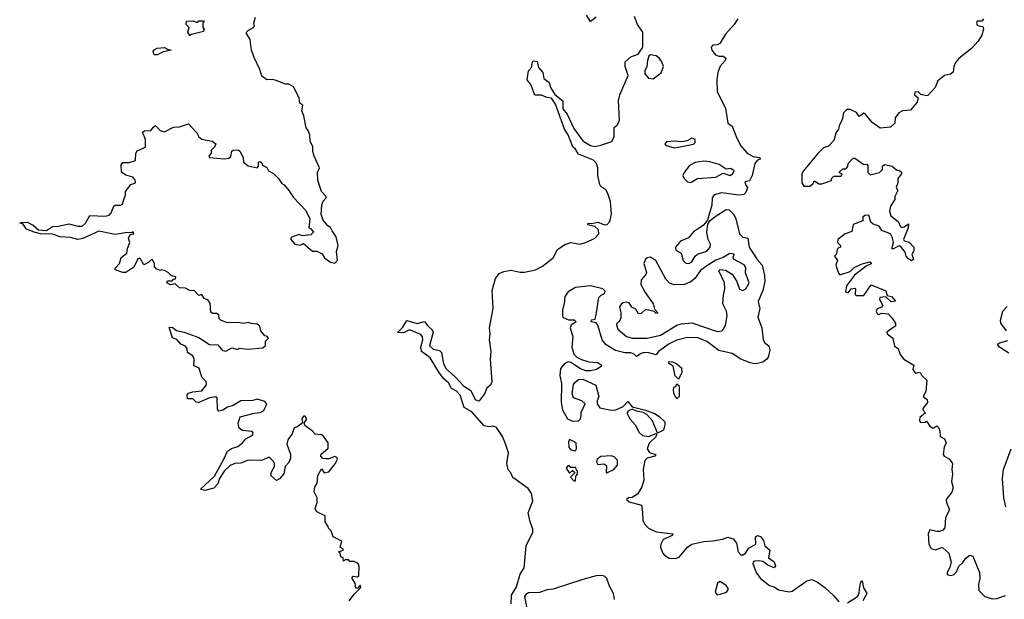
# Model space of a CAD drawing. Extents: x 2219101 to 2444320, y 201258 to 358766.
# Tile 47 of 256: x 2261685 to 2268276, y 267106 to 270988. Entities that reach past the tile are written whole.
import ezdxf

# ---------------------------------------------------------------- set-up
doc = ezdxf.new("R2010")
doc.units = 0

msp = doc.modelspace()

# ---------------------------------------------------------------- linework, layer by layer
at = {"layer": '0CON10XD'}
for points in [[(2263890, 267095), (2263927, 267143), (2263967.5, 267185), (2263965, 267200), (2263948.3, 267181.7), (2263935, 267180), (2263930, 267215), (2263910, 267245), (2263910, 267255), (2263918.3, 267261.7), (2263945, 267257.5), (2263956.1, 267263.9), (2263957, 267327), (2263950, 267345), (2263925, 267360), (2263895, 267360), (2263885, 267370), (2263865, 267370), (2263851.7, 267361.7), (2263850, 267385), (2263835, 267390), (2263830, 267415), (2263820, 267425), (2263850, 267435), (2263850, 267445), (2263830, 267455), (2263842.5, 267495), (2263783.6, 267523.6), (2263770, 267565), (2263751.7, 267581.7), (2263750, 267595), (2263730, 267625), (2263728.8, 267665), (2263686.7, 267685), (2263672.5, 267695), (2263663.6, 267713.6), (2263676.1, 267753.9), (2263676, 267785), (2263656.4, 267826.4), (2263661.2, 267858.8), (2263676, 267885), (2263680, 267935), (2263705, 267980), (2263724.1, 267954.1), (2263755, 267960), (2263797.3, 268012.7), (2263813.3, 268045), (2263806.9, 268056.9), (2263795, 268062), (2263755, 268047.5), (2263735, 268047.5), (2263715, 268050), (2263700, 268065), (2263700, 268075), (2263750.7, 268119.3), (2263750, 268155), (2263718.9, 268198.9), (2263705, 268206.9), (2263662, 268212), (2263642.5, 268235), (2263597, 268267), (2263590, 268285), (2263606.7, 268315), (2263595, 268332.5), (2263585, 268332.5), (2263574.1, 268315.9), (2263577.5, 268292.5), (2263569.3, 268280.7), (2263545, 268262.5), (2263522.5, 268255), (2263510, 268215), (2263480, 268175), (2263474, 268145), (2263498.3, 268078.3), (2263497.6, 268052.4), (2263487.1, 268022.9), (2263462.9, 267995), (2263452.4, 267947.6), (2263425, 267913.3), (2263405, 267902.5), (2263366.7, 267935), (2263370.5, 267959.5), (2263390, 267995), (2263390, 268015), (2263385, 268030), (2263355, 268057.5), (2263303, 268037), (2263215, 268037.5), (2263165, 268018.5), (2263125.5, 268015.5), (2263095, 268002.5), (2263054.7, 267965.3), (2263023.3, 267915), (2263010.9, 267879.1), (2262985, 267850.6), (2262925, 267834.7), (2262896.2, 267845), (2262988.4, 267931.6), (2263052, 268045), (2263075, 268099.5), (2263102.7, 268117.3), (2263145, 268130), (2263177.5, 268155), (2263198.3, 268181.7), (2263243.8, 268205), (2263248, 268218), (2263240.7, 268230.7), (2263175.9, 268235.9), (2263155, 268253.3), (2263147.1, 268285), (2263161.2, 268328.8), (2263255, 268353.3), (2263295, 268357.5), (2263319.3, 268370.7), (2263340, 268415), (2263325, 268430), (2263275, 268447.5), (2263245, 268437.5), (2263165, 268436.2), (2263115, 268403.3), (2263075, 268393.3), (2263045, 268374), (2263017, 268367), (2263008.8, 268378.8), (2263006.2, 268455), (2262995, 268463.3), (2262955, 268455.6), (2262885, 268424), (2262867.1, 268427.1), (2262845, 268449.2), (2262808.3, 268448.3), (2262805, 268476.2), (2262815, 268487.1), (2262845, 268496.9), (2262905, 268502.9), (2262935, 268543.3), (2262934, 268564), (2262903.3, 268593.3), (2262886, 268655), (2262850.8, 268670.8), (2262853.8, 268715), (2262845, 268737.5), (2262808.8, 268758.8), (2262805.8, 268785.8), (2262795, 268801.2), (2262763.3, 268815), (2262737.3, 268847.3), (2262707, 268857), (2262685, 268927.5), (2262705, 268928), (2262735, 268906.2), (2262785.8, 268895.8), (2262885, 268860), (2262955, 268812.5), (2263011.7, 268811.7), (2263043.6, 268773.6), (2263065, 268767.5), (2263105, 268790), (2263145, 268780), (2263155, 268787.5), (2263215, 268782.5), (2263309.3, 268790.7), (2263330, 268805), (2263330, 268835), (2263350, 268855), (2263338.3, 268868.3), (2263325, 268870), (2263300, 268905), (2263292.5, 268935), (2263275, 268950), (2263235, 268952.5), (2263215, 268960), (2263185, 268952.5), (2263145, 268960), (2263075, 268957.5), (2263030, 268975), (2263020, 268985), (2263018.3, 269008.3), (2263005, 269020), (2262975, 269020), (2262965, 269030), (2262959.3, 269089.3), (2262945, 269112.5), (2262920.7, 269120.7), (2262905, 269147.5), (2262885, 269140), (2262855, 269172.5), (2262823.6, 269173.6), (2262795, 269190), (2262755, 269193.3), (2262725, 269220), (2262695, 269213.3), (2262670, 269225), (2262675, 269240), (2262705, 269240), (2262715, 269250), (2262728.3, 269251.7), (2262730, 269265), (2262701.7, 269271.7), (2262680, 269295), (2262655, 269307.5), (2262635, 269312.5), (2262625, 269307.5), (2262599.3, 269319.3), (2262587.5, 269335), (2262587.5, 269355), (2262575, 269380), (2262565, 269380), (2262547, 269363), (2262515, 269347.5), (2262495, 269382), (2262485, 269390), (2262475, 269387.5), (2262449.5, 269330.5), (2262395.5, 269294.5), (2262375, 269294.4), (2262323, 269313), (2262324, 269325), (2262352.5, 269355), (2262363.8, 269396.2), (2262403.3, 269425), (2262406.7, 269455), (2262422.5, 269495), (2262412.5, 269525), (2262425, 269550), (2262450, 269555), (2262445, 269567.5), (2262435, 269560), (2262405, 269563.3), (2262325, 269549.2), (2262215, 269572.9), (2262107.7, 269522.3), (2262073.1, 269516.9), (2262025, 269529.7), (2261955, 269534.2), (2261905, 269552.3), (2261825.4, 269554.6), (2261782, 269565), (2261731.1, 269585), (2261705, 269620), (2261685, 269624.4), (2261695, 269630), (2261735, 269632), (2261775, 269612.9), (2261811.8, 269581.8), (2261865, 269576.2), (2261905, 269604), (2261945, 269605.4), (2262015, 269620.3), (2262075, 269604.7), (2262103.3, 269605), (2262125, 269624.4), (2262155, 269676), (2262257.3, 269672.7), (2262285, 269680), (2262297.1, 269695), (2262315, 269740), (2262325, 269746.7), (2262360, 269745), (2262372.5, 269755), (2262392.5, 269815), (2262393, 269837), (2262430, 269885), (2262460, 269895), (2262457.5, 269915), (2262443, 269933), (2262396.4, 269946.4), (2262367, 269967), (2262363.8, 270016.2), (2262375, 270032.5), (2262418.3, 270031.7), (2262460, 270045), (2262462.5, 270095), (2262470.7, 270109.3), (2262527.5, 270135), (2262526.7, 270185), (2262507.5, 270235), (2262520, 270245), (2262563.6, 270246.4), (2262580.5, 270269.5), (2262595, 270278.8), (2262625, 270246.7), (2262655, 270236.7), (2262715, 270267.5), (2262755, 270270), (2262815, 270290), (2262870.5, 270230.5), (2262883.6, 270203.6), (2262905, 270188.8), (2262972.5, 270175), (2262997, 270157), (2262990, 270135), (2262966, 270115), (2262966.2, 270093.8), (2262951.2, 270075), (2262954.4, 270064.4), (2263055, 270055.7), (2263085, 270060), (2263099.1, 270070.9), (2263105, 270106.7), (2263115, 270113.8), (2263146.7, 270116.7), (2263158, 270108), (2263180, 270065), (2263183.3, 270035), (2263215, 270008.8), (2263273.6, 269996.4), (2263283, 270007), (2263282.5, 270035), (2263295, 270037.5), (2263305, 270030), (2263310, 270015), (2263339.3, 269999.3), (2263350, 269975), (2263385, 269957.5), (2263417.5, 269925), (2263440.7, 269890.7), (2263455, 269882.5), (2263487.5, 269845), (2263517, 269797), (2263600.7, 269710.7), (2263627.5, 269655), (2263620, 269595), (2263635, 269587.5), (2263652.5, 269565), (2263633, 269547), (2263575, 269540), (2263555, 269550), (2263510, 269535), (2263500, 269525), (2263500, 269515), (2263527.5, 269485), (2263561.7, 269478.3), (2263585, 269490), (2263645, 269437.5), (2263675, 269437.5), (2263697, 269427), (2263709.3, 269419.3), (2263725, 269392.5), (2263765, 269364), (2263795, 269356.7), (2263813, 269377), (2263806.2, 269435), (2263816.7, 269475), (2263803.3, 269535), (2263776.7, 269575), (2263765, 269597.5), (2263747, 269607), (2263717.5, 269645), (2263702.5, 269685), (2263706.7, 269745), (2263716.4, 269773.6), (2263737.5, 269795), (2263737.5, 269805), (2263705, 269837.5), (2263680.7, 269910.7), (2263677.5, 269965), (2263692.5, 269995), (2263656.7, 270075), (2263647.5, 270105), (2263647, 270137), (2263630, 270175), (2263627, 270217), (2263617, 270247), (2263602.5, 270265), (2263587.5, 270345), (2263573, 270377), (2263580, 270415), (2263560, 270430), (2263556.7, 270465), (2263518.8, 270538.8), (2263486.4, 270556.4), (2263465, 270557.5), (2263401.7, 270581.7), (2263375, 270587.5), (2263340, 270585), (2263305, 270610), (2263292.5, 270655), (2263253.8, 270735), (2263236.7, 270785), (2263227.5, 270855), (2263203.3, 270895), (2263203.3, 270905), (2263214.1, 270915.9), (2263250, 270935), (2263257.5, 270945), (2263252.5, 270965), (2263263.3, 271005)], [(2262825, 270882.5), (2262810, 270905), (2262820, 270935), (2262800, 270955), (2262801.7, 270978.3), (2262845, 270980), (2262875, 270970), (2262885, 270980), (2262915, 270980), (2262920, 270975), (2262910, 270965), (2262910, 270935), (2262920, 270925), (2262915, 270910), (2262835, 270890), (2262825, 270882.5)], [(2264936.8, 268146.8), (2264917.7, 268197.7), (2264877.7, 268257.7), (2264855.9, 268265.9), (2264825, 268261.7), (2264795, 268268.2), (2264711.9, 268361.9), (2264661, 268391), (2264634.4, 268474.4), (2264609.9, 268499.9), (2264575, 268518.6), (2264556.2, 268556.2), (2264525, 268583.2), (2264495, 268621.2), (2264433, 268723), (2264374.7, 268765), (2264369.6, 268795), (2264383.8, 268845), (2264380.9, 268865), (2264370.9, 268880.9), (2264295, 268910.6), (2264255, 268891.1), (2264213.6, 268893.6), (2264250.7, 268929.3), (2264277.5, 268972.5), (2264345, 268954.3), (2264395, 268968), (2264411.8, 268941.8), (2264445, 268911.9), (2264452.7, 268895), (2264428.9, 268805), (2264452.3, 268782.3), (2264475, 268776.1), (2264495, 268771.8), (2264508.3, 268758.3), (2264522.4, 268682.4), (2264539.5, 268649.5), (2264602.1, 268595), (2264655, 268536.2), (2264704.6, 268505), (2264733.6, 268443.7), (2264755, 268434.5), (2264765, 268438.5), (2264798, 268482), (2264815, 268525.6), (2264841.9, 268548.1), (2264847.6, 268562.4), (2264837.4, 268715), (2264840.6, 268765), (2264829.2, 268845), (2264835.3, 268885), (2264831, 268925), (2264853.4, 269055), (2264848.2, 269175), (2264869.7, 269255), (2264895, 269287.6), (2264925, 269302.2), (2264975, 269311), (2265035, 269297.1), (2265063.4, 269296.6), (2265136.8, 269313.2), (2265185, 269337.3), (2265255.7, 269394.3), (2265285, 269450), (2265335, 269482.3), (2265375, 269495.9), (2265435, 269485.7), (2265475, 269495.6), (2265535, 269524.4), (2265561.5, 269555), (2265560.4, 269580.4), (2265535, 269603.3), (2265487.5, 269615), (2265490, 269625), (2265515, 269623.3), (2265555, 269632.7), (2265595, 269616.2), (2265615, 269615.4), (2265634.3, 269635.7), (2265646.8, 269685), (2265639.6, 269769.6), (2265621.5, 269825), (2265607.7, 269847.7), (2265575, 269870), (2265568, 269885), (2265554.5, 269945), (2265555.5, 269995), (2265546.9, 270025), (2265525, 270048.1), (2265425, 270087.5), (2265405, 270122), (2265387.8, 270137.8), (2265357.5, 270217.5), (2265331.2, 270255), (2265271.7, 270421.7), (2265245, 270462), (2265215, 270466.2), (2265175, 270483.3), (2265133.6, 270483.6), (2265109.4, 270549.4), (2265082, 270585), (2265090, 270645), (2265111.2, 270668.8), (2265117.5, 270705), (2265125, 270712.5), (2265148.3, 270708.3), (2265157.3, 270667.3), (2265187.5, 270635), (2265192.5, 270595), (2265228.3, 270568.3), (2265238.8, 270535), (2265267.5, 270487.5), (2265321.2, 270445), (2265321.5, 270391.5), (2265350.6, 270355), (2265395, 270258.8), (2265455, 270176.7), (2265505, 270145.7), (2265535, 270140), (2265575, 270146.9), (2265647.8, 270172.2), (2265664.6, 270205), (2265664.2, 270265.8), (2265686.2, 270283.8), (2265700.6, 270315), (2265693.8, 270445), (2265702.3, 270485), (2265759.1, 270615), (2265737.3, 270675), (2265739.1, 270705), (2265775, 270739.4), (2265825, 270757.5), (2265856.1, 270803.9), (2265856.7, 270905), (2265820, 270955), (2265799.6, 271009.6)], [(2266491.2, 270995), (2266467.5, 270955), (2266409.1, 270890.9), (2266370.8, 270829.2), (2266355, 270820.6), (2266325, 270817.5), (2266314.4, 270805), (2266318.1, 270785), (2266343.7, 270753.7), (2266365, 270744.3), (2266395, 270744.2), (2266410.8, 270730.8), (2266406.7, 270715), (2266373.1, 270676.9), (2266357.8, 270635), (2266350.7, 270585), (2266353.8, 270505), (2266409.6, 270395), (2266425.6, 270295.6), (2266454.2, 270274.2), (2266484.5, 270195), (2266513.2, 270143.2), (2266555, 270094.4), (2266595, 270072.9), (2266640, 270065), (2266642.5, 270055), (2266625, 270046.7), (2266606, 270025), (2266587.5, 269945), (2266570, 269910), (2266538.3, 269901.7), (2266545, 269880), (2266557.5, 269865), (2266545, 269830), (2266531.7, 269818.3), (2266497.9, 269812.1), (2266385, 269827.8), (2266333.3, 269815), (2266320, 269795), (2266318, 269745), (2266290, 269645), (2266260.6, 269609.4), (2266221.2, 269585), (2266195, 269568), (2266162, 269528), (2266108, 269505), (2266076, 269465), (2266076.7, 269445), (2266113.6, 269423.6), (2266125.8, 269375), (2266145, 269358), (2266165, 269356.2), (2266185, 269366.7), (2266205.9, 269404.1), (2266221.2, 269418.8), (2266285, 269437.5), (2266307.5, 269465), (2266310, 269485), (2266293.8, 269515), (2266285.6, 269565), (2266292, 269618), (2266307.3, 269642.7), (2266340, 269670), (2266415, 269716), (2266435, 269713.8), (2266465, 269684), (2266478.8, 269655), (2266503.5, 269553.5), (2266525, 269531.1), (2266560, 269525), (2266567.1, 269465), (2266622.5, 269382.5), (2266656, 269345), (2266670.8, 269275), (2266672, 269235), (2266660, 269175), (2266628.3, 269101.7), (2266638.8, 269055), (2266625.6, 268995), (2266653.3, 268925), (2266661.2, 268845), (2266672.5, 268825), (2266699.2, 268805), (2266705.6, 268775), (2266695, 268727.5), (2266686.2, 268715), (2266658.8, 268695), (2266625, 268685.4), (2266605, 268683.3), (2266575, 268690.7), (2266511.9, 268715), (2266455, 268752.7), (2266365, 268772.5), (2266285, 268832.9), (2266225, 268856.7), (2266155, 268860), (2266085, 268840.9), (2266033.6, 268816.4), (2265962, 268765), (2265945, 268743.8), (2265897.3, 268757.3), (2265865, 268758.5), (2265845, 268753.3), (2265815, 268733.3), (2265798.5, 268748.5), (2265776.9, 268756.9), (2265735, 268758.1), (2265672.5, 268772.5), (2265610.9, 268810.9), (2265584.2, 268845), (2265555, 268942.5), (2265545, 268957.5), (2265510, 268965), (2265513, 268977), (2265537, 268983), (2265546.9, 269025), (2265562.7, 269127.3), (2265576.7, 269143.3), (2265598.8, 269155), (2265605, 269170), (2265587.5, 269185), (2265505, 269205.5), (2265405, 269193.8), (2265355.7, 269165), (2265334.3, 269135), (2265330, 269085), (2265317.5, 269045), (2265317.5, 269005), (2265323.6, 268993.6), (2265358.3, 268978.3), (2265397.5, 268977.5), (2265410, 268965), (2265377, 268943), (2265370, 268925), (2265388, 268865), (2265381.9, 268795), (2265395, 268748.8), (2265415, 268728), (2265445, 268712.5), (2265495, 268697.5), (2265555, 268693.3), (2265580, 268675), (2265576.7, 268665), (2265545.7, 268644.3), (2265505, 268635.8), (2265475, 268637.5), (2265438.8, 268648.8), (2265375, 268693.3), (2265356, 268696), (2265334, 268685), (2265305, 268652.5), (2265300.8, 268605), (2265312.3, 268552.3), (2265310, 268425), (2265318.6, 268375), (2265351.2, 268315), (2265385, 268299.2), (2265425, 268301.2), (2265438.8, 268315), (2265443.8, 268335), (2265443.6, 268356.4), (2265470, 268415), (2265447.5, 268435), (2265392.5, 268455), (2265383.3, 268485), (2265392.5, 268545), (2265401.7, 268558.3), (2265425, 268577.5), (2265455, 268581.2), (2265540.7, 268540.7), (2265562, 268465), (2265550, 268435), (2265550, 268415), (2265569.3, 268389.3), (2265645, 268373.8), (2265675, 268374.5), (2265725, 268397.5), (2265755, 268430), (2265785, 268395.8), (2265875, 268373.3), (2265935, 268350), (2265965, 268330), (2266002.5, 268295), (2266002.5, 268275), (2265995, 268240), (2265955, 268220), (2265921.4, 268301.4), (2265884.2, 268344.2), (2265858, 268358), (2265815, 268366), (2265785, 268378.8), (2265760.9, 268369.1), (2265748.6, 268355), (2265768.2, 268315), (2265804.7, 268274.7), (2265832.8, 268222.8), (2265853.1, 268203.1), (2265895, 268196.7), (2265945, 268217.5), (2265950, 268215), (2265943.8, 268195), (2265898.9, 268151.1), (2265884.6, 268115), (2265900, 268090), (2265943.3, 268075), (2265937.5, 268065), (2265885, 268052.2), (2265869.1, 268035), (2265857.8, 267975), (2265862, 267905), (2265850.3, 267859.7), (2265819.5, 267810.5), (2265785, 267788), (2265760, 267785), (2265747.5, 267775), (2265765, 267760), (2265846.7, 267736.7), (2265855, 267690), (2265855.5, 267635), (2265872.9, 267605), (2265895, 267582.3), (2265945, 267557.2), (2266060, 267545), (2266049.3, 267530.7), (2265993.2, 267506.8), (2265976.1, 267475), (2265975.4, 267455), (2265988, 267418), (2266000.9, 267400.9), (2266032.8, 267382.8), (2266075, 267380.3), (2266100.6, 267389.4), (2266154.4, 267455.6), (2266184.3, 267475.7), (2266264.5, 267494.5), (2266325, 267497.8), (2266389.7, 267509.7), (2266425, 267522.7), (2266460.7, 267510.7), (2266482.9, 267482.9), (2266495, 267424), (2266512, 267405), (2266525, 267403.1), (2266544.2, 267415), (2266565, 267448), (2266612.5, 267475), (2266610, 267525), (2266625, 267532.5), (2266645, 267527.5), (2266665, 267500), (2266673.8, 267463.8), (2266706.7, 267435), (2266697.5, 267385), (2266735, 267357.5), (2266745, 267330), (2266735, 267317.5), (2266692.5, 267335), (2266658.6, 267358.6), (2266635, 267364.3), (2266605, 267361.4), (2266594.2, 267355), (2266593.1, 267345), (2266615.6, 267285), (2266645, 267245.8), (2266705, 267198.8), (2266735, 267190), (2266765, 267170.8), (2266835, 267156.9), (2266855, 267160), (2266955, 267228.9), (2266988.1, 267238.1), (2267025, 267221.8), (2267075, 267185.4), (2267135, 267130), (2267169.2, 267089.2)], [(2265545, 271004.3), (2265505, 270976.7), (2265479.4, 271019.4)], [(2268137.5, 270995), (2268125, 270977.5), (2268095, 270978.8), (2268089.2, 270965), (2268095, 270951.2), (2268105, 270946.2), (2268133.3, 270943.3), (2268136.2, 270925), (2268126.2, 270885), (2268101.2, 270845), (2268056.9, 270795), (2267971.2, 270728.8), (2267949.3, 270700.7), (2267938.6, 270675), (2267933.8, 270636.2), (2267915, 270624.2), (2267875, 270614.2), (2267830.3, 270579.7), (2267813.8, 270535), (2267765, 270480), (2267755, 270477.5), (2267718.3, 270488.3), (2267700, 270505), (2267677, 270503), (2267673.9, 270483.9), (2267700, 270465), (2267692.5, 270435), (2267647, 270383), (2267595, 270377.5), (2267570, 270365), (2267545, 270330), (2267542.5, 270295), (2267515, 270267.5), (2267445, 270262.5), (2267390.7, 270300.7), (2267345, 270357.5), (2267335, 270362.5), (2267305, 270340), (2267286, 270366), (2267245, 270387.5), (2267223, 270387), (2267200, 270365), (2267191.7, 270318.3), (2267170.7, 270279.3), (2267167, 270253), (2267150, 270235), (2267135, 270180), (2267098.3, 270141.7), (2267065, 270130), (2267027, 270093), (2266932.5, 269975), (2266920, 269955), (2266920, 269895), (2266933, 269873), (2266975, 269872.5), (2266995, 269890), (2267005, 269910), (2267035, 269890), (2267055, 269890), (2267118.3, 269911.7), (2267120, 269925), (2267135, 269940), (2267185, 269940), (2267190, 269955), (2267171.7, 269961.7), (2267171.7, 269968.3), (2267195, 269990), (2267215, 269990), (2267227.5, 270005), (2267230, 270025), (2267265, 270060), (2267275, 270060), (2267335, 270017.5), (2267355, 270020), (2267361.7, 270011.7), (2267362.5, 269965), (2267378.3, 269948.3), (2267440, 269965), (2267460, 269985), (2267461.7, 270008.3), (2267475, 270017.5), (2267525, 270007.5), (2267555, 269983.3), (2267577, 269977), (2267587, 269967), (2267587.5, 269955), (2267563.8, 269925), (2267563.3, 269895), (2267552.5, 269865), (2267562.5, 269845), (2267542.5, 269805), (2267542.5, 269785), (2267515, 269740), (2267507.5, 269705), (2267517.5, 269675), (2267566.4, 269636.4), (2267581.7, 269601.7), (2267595, 269596.7), (2267605, 269600), (2267635, 269620), (2267633.3, 269595), (2267601.2, 269515), (2267606.2, 269506.2), (2267638.3, 269498.3), (2267670, 269465), (2267669.3, 269440.7), (2267656.2, 269415), (2267667.5, 269385), (2267655, 269372.5), (2267635, 269387.5), (2267620, 269405), (2267612.3, 269432.3), (2267580.7, 269470.7), (2267565, 269471.2), (2267535, 269454), (2267523.9, 269453.9), (2267533.8, 269495), (2267528.3, 269528.3), (2267513.3, 269555), (2267456.4, 269576.4), (2267437.5, 269605), (2267398.3, 269618.3), (2267381.7, 269631.7), (2267368.3, 269678.3), (2267343, 269677), (2267330, 269665), (2267328.3, 269641.7), (2267265, 269617.5), (2267255, 269570), (2267210, 269555), (2267162.5, 269515), (2267160, 269495), (2267180, 269475), (2267180, 269465), (2267160, 269455), (2267150, 269415), (2267140, 269405), (2267160, 269375), (2267147.5, 269345), (2267165, 269290), (2267175, 269280), (2267245, 269302), (2267270.8, 269329.2), (2267325, 269353.3), (2267375, 269366.2), (2267385, 269360), (2267385, 269353.3), (2267351.7, 269338.3), (2267272.2, 269277.8), (2267218.8, 269205), (2267213.8, 269165), (2267231.7, 269158.3), (2267250, 269185), (2267275, 269190), (2267280, 269185), (2267278.3, 269148.3), (2267285, 269140), (2267335, 269140), (2267385, 269212.5), (2267483, 269173), (2267491.7, 269141.7), (2267520, 269135), (2267547, 269103), (2267518.3, 269098.3), (2267483, 269133), (2267441.7, 269128.3), (2267440, 269115), (2267462.5, 269075), (2267455, 269062.5), (2267425, 269052.5), (2267418.8, 269035), (2267425, 269017.5), (2267435, 269013.3), (2267455, 269022.5), (2267497.5, 269017.5), (2267525, 268990), (2267546.7, 268955), (2267547.5, 268935), (2267510, 268910), (2267490, 268895), (2267492.5, 268885), (2267530.8, 268855), (2267541.4, 268801.4), (2267565.6, 268785), (2267578, 268745), (2267604.5, 268714.5), (2267670, 268675), (2267664, 268645), (2267675, 268626.7), (2267685, 268621.2), (2267705, 268627.5), (2267715, 268622.5), (2267724.3, 268604.3), (2267756.7, 268575), (2267751.7, 268498.3), (2267732.5, 268465), (2267760, 268445), (2267762.5, 268425), (2267730, 268385), (2267730, 268375), (2267747.5, 268355), (2267710, 268325), (2267707.5, 268305), (2267713.6, 268293.6), (2267725, 268290), (2267747, 268293), (2267755, 268300), (2267778, 268265), (2267795, 268254), (2267805, 268253.8), (2267825, 268267.5), (2267835, 268257.5), (2267843.8, 268235), (2267846.4, 268196.4), (2267875, 268180), (2267886, 268155), (2267874, 268125), (2267867.5, 268075), (2267872.5, 268065), (2267906.6, 268046.6), (2267928.6, 268015), (2267923.8, 267975), (2267930, 267945), (2267922, 267895), (2267933.9, 267853.9), (2267925, 267823.3), (2267886, 267775), (2267888, 267755), (2267910, 267705), (2267882.9, 267655), (2267878, 267585), (2267865, 267568.8), (2267845, 267561.2), (2267825, 267560), (2267778.3, 267571.7), (2267766.2, 267543.8), (2267770, 267475), (2267787, 267447), (2267815, 267437.5), (2267855, 267453.8), (2267865, 267451.2), (2267905.5, 267415.5), (2267921.2, 267355), (2267911.7, 267318.3), (2267893.3, 267285), (2267893.3, 267275), (2267900.5, 267270.5), (2267915, 267266.2), (2267935, 267270), (2267955, 267290), (2267971.2, 267328.8), (2267997.4, 267352.6), (2268017.4, 267382.6), (2268045, 267402.5), (2268065.5, 267395.5), (2268109.2, 267285), (2268112.7, 267247.3), (2268103.4, 267205), (2268105.4, 267165), (2268145, 267126), (2268195, 267108.6), (2268225, 267111.6), (2268285, 267131.2)], [(2262585, 270753.3), (2262577.5, 270775), (2262585, 270787.5), (2262605, 270796.7), (2262655, 270802.5), (2262675, 270790), (2262700, 270785), (2262645, 270772.5), (2262605, 270753.8), (2262585, 270753.3)], [(2265925, 270592.5), (2265978.3, 270631.7), (2265995.5, 270675), (2265984.5, 270705), (2265965, 270730), (2265945, 270745.7), (2265907, 270753), (2265897.5, 270745), (2265886.7, 270715), (2265884.2, 270675), (2265870.8, 270645), (2265869.2, 270625), (2265895, 270595.8), (2265925, 270592.5)], [(2266065, 270130), (2266095, 270134), (2266195.6, 270154.4), (2266206.2, 270165), (2266206, 270185), (2266185, 270193.8), (2266152.3, 270177.7), (2266115, 270170), (2266075, 270174), (2266015, 270170), (2266003.3, 270155), (2266015, 270146.7), (2266065, 270130)], [(2266175, 269897.1), (2266185, 269902.9), (2266222.5, 269925), (2266345, 269932.9), (2266395, 269960), (2266440, 269945), (2266457.5, 269955), (2266466.7, 269975), (2266445, 269991.2), (2266415, 269987.5), (2266367.6, 270017.6), (2266305.5, 270035.5), (2266265, 270041.5), (2266207.2, 270032.8), (2266169.4, 270010.6), (2266132.2, 269965), (2266124.5, 269945.5), (2266132.2, 269925), (2266155, 269901.4), (2266175, 269897.1)], [(2265885, 268854.4), (2265975, 268874.4), (2266085, 268943.1), (2266115, 268951.1), (2266185, 268956.9), (2266355, 268899.2), (2266385, 268903.8), (2266395, 268913.3), (2266409.8, 268940.2), (2266421.8, 269005), (2266416.2, 269036.2), (2266392.2, 269085), (2266395.6, 269145), (2266406, 269185), (2266402.9, 269225), (2266364.3, 269305.7), (2266375, 269316), (2266410.3, 269310.3), (2266455, 269283.8), (2266485.9, 269235.9), (2266502.7, 269182.7), (2266525, 269173.8), (2266545, 269186.7), (2266567.5, 269225), (2266543.9, 269293.9), (2266545.5, 269325.5), (2266535, 269345.8), (2266464.3, 269384.3), (2266460.7, 269399.3), (2266470, 269415), (2266453, 269423), (2266435, 269421.2), (2266394.5, 269395.5), (2266345, 269377.1), (2266285, 269339.4), (2266242.4, 269307.6), (2266203.3, 269255), (2266176.6, 269233.4), (2266135, 269214.5), (2266065, 269211.5), (2266035, 269224.3), (2266011.1, 269251.1), (2265944, 269375), (2265905, 269397.5), (2265885, 269394.4), (2265874.7, 269385.3), (2265862.7, 269355), (2265881.1, 269295), (2265877.3, 269282.7), (2265844.4, 269245), (2265843.3, 269215), (2265871.4, 269161.4), (2265926, 269085), (2265935, 269050), (2265956, 269024), (2265945, 269020), (2265933, 269033), (2265875, 269046.7), (2265845, 269020), (2265828.3, 269018.3), (2265809.3, 269049.3), (2265783.6, 269063.6), (2265765, 269092.5), (2265745, 269096), (2265725, 269091.2), (2265713.3, 269085), (2265700, 269065), (2265708.8, 269025), (2265708.3, 268991.7), (2265697.5, 268965), (2265683.3, 268956.7), (2265680, 268945), (2265690, 268915), (2265746.4, 268866.4), (2265786.1, 268856.1), (2265885, 268854.4)], [(2268290.5, 268905), (2268253.5, 268955), (2268250, 268975), (2268266.7, 269035), (2268295, 269068)], [(2268305.7, 268755.7), (2268244.2, 268795), (2268230.8, 268815), (2268243.3, 268825), (2268300, 268840)], [(2266095, 268580), (2266073, 268603), (2266058.3, 268668.3), (2266030, 268685), (2266031.7, 268698.3), (2266055, 268697.5), (2266085, 268682.5), (2266115, 268657.5), (2266116.4, 268623.6), (2266095, 268580)], [(2266085, 268450), (2266065, 268480), (2266062.5, 268505), (2266063, 268527), (2266078.3, 268531.7), (2266085, 268550), (2266100, 268535), (2266100, 268465), (2266085, 268450)], [(2264974.8, 267075.3), (2264977.2, 267135), (2265010.2, 267189.8), (2265034.3, 267275), (2265062.5, 267317.5), (2265074.8, 267465), (2265120.5, 267555), (2265120.8, 267575), (2265102.4, 267625), (2265089.5, 267685), (2265120.3, 267765), (2265110.5, 267815), (2265088.4, 267848.4), (2264985, 267922.5), (2264972.4, 267952.4), (2264955, 267974.3), (2264945.5, 268015.5), (2264957.6, 268087.6), (2264936.8, 268146.8)], [(2265405, 268100), (2265412.5, 268115), (2265410, 268155), (2265365, 268176.7), (2265359.3, 268160.7), (2265360, 268125), (2265375, 268107.5), (2265405, 268100)], [(2265615, 267952.5), (2265662.5, 267975), (2265686.2, 268005), (2265687.7, 268037.7), (2265665, 268060), (2265645, 268066.2), (2265575, 268063.8), (2265550, 268045), (2265547, 268027), (2265555, 268010), (2265595, 268013.3), (2265612.5, 268002.5), (2265610, 267955), (2265615, 267952.5)], [(2268286.2, 267725), (2268272.2, 267785), (2268264.5, 267914.5), (2268270.3, 267975), (2268321.6, 268115)], [(2265405, 267900), (2265408.3, 267931.7), (2265420, 267945), (2265420, 267965), (2265411.7, 267971.7), (2265408.3, 267988.3), (2265375, 267990), (2265365, 268000), (2265355, 268000), (2265343.3, 267985), (2265365, 267950), (2265385, 267970), (2265398.3, 267958.3), (2265398.3, 267951.7), (2265372.5, 267925), (2265395, 267900), (2265405, 267900)], [(2265665.9, 267105), (2265660.2, 267145), (2265632.8, 267195), (2265615.7, 267245.7), (2265600.3, 267260.3), (2265575.3, 267265.3), (2265545, 267263.5), (2265455, 267239.5), (2265256.8, 267173.2), (2265215, 267170.6), (2265165, 267151.2), (2265091.3, 267148.7), (2265072.5, 267137.5), (2265064.6, 267125), (2265082.8, 267035)], [(2266355, 267136.7), (2266375, 267141.2), (2266416.7, 267155), (2266428.8, 267175), (2266417, 267197), (2266375, 267226), (2266356.7, 267215), (2266341.2, 267155), (2266355, 267136.7)], [(2267227.3, 267082.8), (2267294.4, 267125), (2267305.5, 267144.5), (2267305.8, 267175.8), (2267315, 267222.5), (2267325, 267230), (2267332.6, 267182.6), (2267355.8, 267145), (2267328.2, 267095)]]:
    msp.add_lwpolyline(points, dxfattribs=at)

doc.saveas('drawing.dxf')
